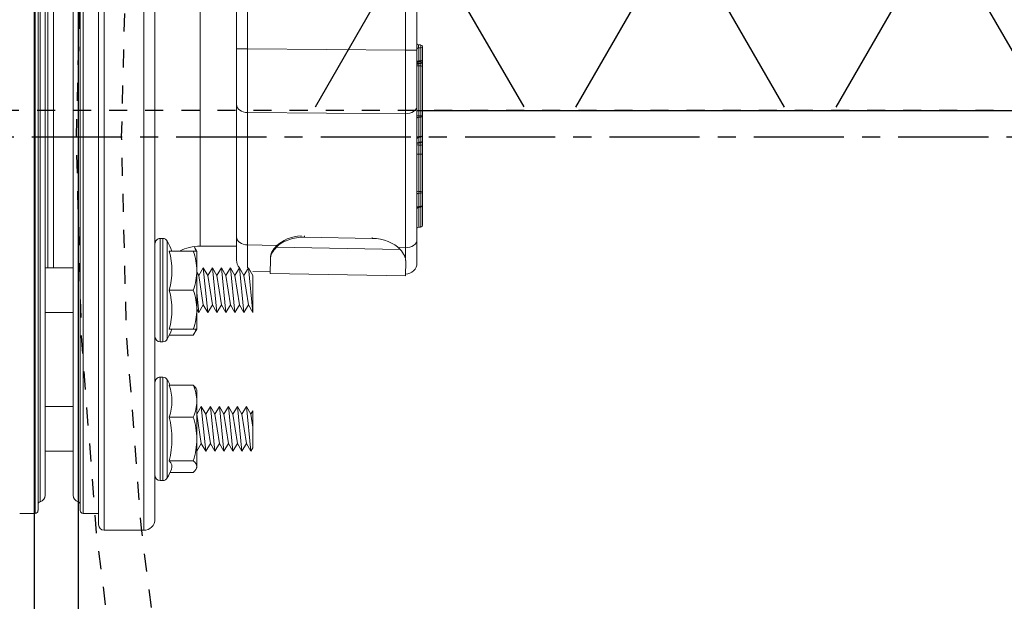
# Model space of a CAD drawing. Extents: x -750 to 90, y 3202 to 3394.
# Tile 22 of 72: x -569.85 to -564.4, y 3325.56 to 3328.79. Entities that reach past the tile are written whole.
import ezdxf

# ---------------------------------------------------------------- set-up
doc = ezdxf.new("R2010")
doc.units = 0
doc.header["$MEASUREMENT"] = 0
doc.linetypes.add('CENTER1', pattern=[0.6625, 0.5, -0.075, 0.0125, -0.075])
doc.linetypes.add('HIDDEN5', pattern=[0.05, 0.025, -0.025])
doc.layers.get('0').update_dxf_attribs({"linetype": 'CONTINUOUS'})
doc.layers.add('FREEZE-LINES', color=8, linetype='CONTINUOUS', plot=False)
for name, color, linetype in [('FRP-2', 2, 'CONTINUOUS'), ('FRP-2-HATCH', 1, 'CONTINUOUS'), ('FRP-COLLAR', 2, 'CONTINUOUS'), ('FRP-SUMP', 2, 'CONTINUOUS'), ('GALV-2-PIPE', 3, 'CONTINUOUS'), ('TEXT', 3, 'CONTINUOUS')]:
    doc.layers.add(name, color=color, linetype=linetype)
doc.styles.add('SIMPLEX', font='simplex')
doc.dimstyles.new('DIM12', dxfattribs={"dimscale": 12, "dimtxt": 0.09375, "dimasz": 0.09375, "dimexe": 0.0625, "dimexo": 0.0625, "dimgap": 0.0625, "dimtad": 1, "dimdec": 4, "dimzin": 3, "dimdsep": 46, "dimlunit": 4, "dimtxsty": 'SIMPLEX', "dimcen": 0, "dimclrd": 3, "dimclre": 3, "dimclrt": 3, "dimadec": 0, "dimazin": 0, "dimtfac": 1, "dimtdec": 4, "dimtmove": 0, "dimatfit": 3, "dimfxl": 1, "dimfrac": 2, "dimtolj": 1, "dimtzin": 3, "dimarcsym": 0})

# ---------------------------------------------------------------- blocks, each defined once
blk = doc.blocks.new('A$C18AC51C3')
at = {"linetype": 'Continuous', "lineweight": 18}
for p, q in [((-0.3906, -5.551), (-0.3906, 0.824)), ((-0.1718, 0.824), (-0.3906, 0.824)), ((-0.1718, -2.3635), (-0.1718, 0.824)), ((-0.1406, 0.7927), (-0.1406, -5.5198)), ((-0.4531, 0.7615), (-0.4531, -2.3635)), ((-0.0547, 0.7302), (-0.1406, 0.7302)), ((-0.0547, -2.3635), (-0.0547, 0.7302)), ((-0.0391, -5.4416), (-0.0391, 0.7146)), ((0.1949, -2.3635), (0.1949, 0.7146)), ((0.2106, 0.7302), (0.2106, -5.4573)), ((0.2964, 0.7302), (0.2106, 0.7302)), ((-0.0279, -5.3931), (-0.0279, 0.6661)), ((0.1838, -2.3635), (0.1838, 0.6661)), ((0, -5.3557), (0, 0.6287)), ((0.1559, 0.6287), (0.1559, -5.3557)), ((-0.496, 0.548), (-0.496, -0.025)), ((-0.4821, 0.548), (-0.496, 0.548)), ((-0.4821, 0.548), (-0.4821, 0.2615)), ((-0.5365, 0.503), (-0.6657, 0.503)), ((-0.5216, 0.2615), (-0.5216, 0.5327)), ((-0.6806, 0.4856), (-0.6851, 0.478)), ((-0.6851, 0.4706), (-0.6851, 0.478)), ((-0.6851, 0.4706), (-0.6851, 0.3175)), ((-0.5324, 0.4383), (-0.6657, 0.4383)), ((-0.9961, 0.3662), (-0.9851, 0.3852)), ((-0.9851, 0.3852), (-0.9601, 0.3419)), ((-0.9851, 0.3852), (-0.9601, 0.1377)), ((-0.9601, 0.3419), (-0.9351, 0.3852)), ((-0.9351, 0.3852), (-0.9101, 0.3419)), ((-0.9351, 0.3852), (-0.9101, 0.1377)), ((-0.9101, 0.3419), (-0.8851, 0.3852)), ((-0.8851, 0.3852), (-0.8601, 0.3419)), ((-0.8851, 0.3852), (-0.8601, 0.1377)), ((-0.8601, 0.3419), (-0.8351, 0.3852)), ((-0.8351, 0.3852), (-0.8101, 0.3419)), ((-0.8351, 0.3852), (-0.8101, 0.1377)), ((-0.8101, 0.3419), (-0.7851, 0.3852)), ((-0.7851, 0.3852), (-0.7601, 0.3419)), ((-0.7851, 0.3852), (-0.7601, 0.1377)), ((-0.7601, 0.3419), (-0.7351, 0.3852)), ((-0.7351, 0.3852), (-0.7101, 0.3419)), ((-0.7351, 0.3852), (-0.7101, 0.1377)), ((-0.7101, 0.3419), (-0.6851, 0.3852)), ((-0.6851, 0.3852), (-0.6851, 0.3852)), ((-0.6851, 0.3852), (-0.6851, 0.3851)), ((0.1559, 0.3852), (0, 0.3852)), ((-0.9961, 0.3662), (-0.9961, 0.162)), ((-0.9961, 0.3662), (-0.9961, 0.162)), ((-0.9601, 0.3419), (-0.9351, 0.181)), ((-0.9101, 0.3419), (-0.8851, 0.181)), ((-0.8601, 0.3419), (-0.8351, 0.181)), ((-0.8101, 0.3419), (-0.7851, 0.181)), ((-0.7601, 0.3419), (-0.7351, 0.181)), ((-0.7101, 0.3419), (-0.6851, 0.181)), ((-0.6851, 0.3175), (-0.6851, 0.1084)), ((-0.9961, 0.2518), (-0.9851, 0.181)), ((-0.5216, -0.0097), (-0.5216, 0.2615)), ((-0.4821, 0.2615), (-0.4821, -0.025)), ((-0.9961, 0.162), (-0.9851, 0.181)), ((-0.9851, 0.181), (-0.9601, 0.1377)), ((-0.9601, 0.1377), (-0.9351, 0.181)), ((-0.9351, 0.181), (-0.9101, 0.1377)), ((-0.9101, 0.1377), (-0.8851, 0.181)), ((-0.8851, 0.181), (-0.8601, 0.1377)), ((-0.8601, 0.1377), (-0.8351, 0.181)), ((-0.8351, 0.181), (-0.8101, 0.1377)), ((-0.8101, 0.1377), (-0.7851, 0.181)), ((-0.7851, 0.181), (-0.7601, 0.1377)), ((-0.7601, 0.1377), (-0.7351, 0.181)), ((-0.7351, 0.181), (-0.7101, 0.1377)), ((-0.7101, 0.1377), (-0.6851, 0.181)), ((-0.6851, 0.181), (-0.6851, 0.181)), ((-0.5324, 0.1968), (-0.6657, 0.1968)), ((0, 0.1377), (0.1559, 0.1377)), ((-0.6851, 0.1084), (-0.6851, 0.045)), ((-0.6851, 0.045), (-0.6806, 0.0373)), ((-0.5324, 0.02), (-0.6657, 0.02)), ((-0.496, -0.025), (-0.4821, -0.025)), ((-0.6657, -0.2574), (-0.6851, -0.2909)), ((-0.5324, -0.2574), (-0.6657, -0.2574)), ((-0.5216, -0.5074), (-0.5216, -0.2361)), ((-0.496, -0.2209), (-0.496, -0.7939)), ((-0.4821, -0.2209), (-0.496, -0.2209)), ((-0.4821, -0.2209), (-0.4821, -0.5074)), ((-0.6851, -0.2909), (-0.6851, -0.3991)), ((-0.5324, -0.2909), (-0.6657, -0.2909)), ((-0.9961, -0.3836), (-0.9961, -0.5878)), ((-0.9961, -0.3836), (-0.9711, -0.6311)), ((-0.9961, -0.3836), (-0.9711, -0.4269)), ((-0.9961, -0.3836), (-0.9961, -0.5878)), ((-0.9711, -0.4269), (-0.9461, -0.3836)), ((-0.9711, -0.4269), (-0.9461, -0.5878)), ((-0.9461, -0.3836), (-0.9211, -0.6311)), ((-0.9461, -0.3836), (-0.9211, -0.4269)), ((-0.9211, -0.4269), (-0.8961, -0.3836)), ((-0.9211, -0.4269), (-0.8961, -0.5878)), ((-0.8961, -0.3836), (-0.8711, -0.6311)), ((-0.8961, -0.3836), (-0.8711, -0.4269)), ((-0.8711, -0.4269), (-0.8461, -0.3836)), ((-0.8711, -0.4269), (-0.8461, -0.5878)), ((-0.8461, -0.3836), (-0.8211, -0.6311)), ((-0.8461, -0.3836), (-0.8211, -0.4269)), ((-0.8211, -0.4269), (-0.7961, -0.3836)), ((-0.8211, -0.4269), (-0.7961, -0.5878)), ((-0.7961, -0.3836), (-0.7711, -0.4269)), ((-0.7961, -0.3836), (-0.7711, -0.6311)), ((-0.7711, -0.4269), (-0.7461, -0.3836)), ((-0.7711, -0.4269), (-0.7461, -0.5878)), ((-0.7461, -0.3836), (-0.7211, -0.4269)), ((-0.7461, -0.3836), (-0.7211, -0.6311)), ((-0.7211, -0.4269), (-0.6961, -0.3836)), ((-0.7211, -0.4269), (-0.6961, -0.5878)), ((-0.6961, -0.3836), (-0.6851, -0.4027)), ((-0.6961, -0.3836), (-0.6851, -0.4926)), ((-0.6851, -0.3991), (-0.6851, -0.6156)), ((0.1559, -0.3836), (0, -0.3836)), ((-0.5324, -0.5074), (-0.6657, -0.5074)), ((-0.5216, -0.7786), (-0.5216, -0.5074)), ((-0.4821, -0.5074), (-0.4821, -0.7939)), ((-1.8427, -0.6665), (-1.8413, -0.5864)), ((-1.8413, -0.5864), (-1.0914, -0.5995)), ((-1.0928, -0.6796), (-1.0914, -0.5995)), ((-0.9961, -0.5878), (-0.9711, -0.6311)), ((-0.9711, -0.6311), (-0.9461, -0.5878)), ((-0.9461, -0.5878), (-0.9211, -0.6311)), ((-0.9211, -0.6311), (-0.8961, -0.5878)), ((-0.8961, -0.5878), (-0.8711, -0.6311)), ((-0.8711, -0.6311), (-0.8461, -0.5878)), ((-0.8461, -0.5878), (-0.8211, -0.6311)), ((-0.8211, -0.6311), (-0.7961, -0.5878)), ((-0.7961, -0.5878), (-0.7711, -0.6311)), ((-0.7711, -0.6311), (-0.7461, -0.5878)), ((-0.7461, -0.5878), (-0.7211, -0.6311)), ((-0.7211, -0.6311), (-0.6961, -0.5878)), ((-0.6961, -0.5878), (-0.6851, -0.6069)), ((-1.0916, -0.6095), (-0.9961, -0.6112)), ((-0.6851, -0.6156), (-0.6851, -0.7239)), ((0, -0.6311), (0.1559, -0.6311)), ((0.1089, -0.6311), (0.1089, -2.2397)), ((0.1402, -2.2399), (0.1402, -0.6312)), ((-1.9051, -0.787), (-1.9051, -0.6589)), ((-1.8428, -0.6726), (-1.8427, -0.6665)), ((-1.0928, -0.6796), (-1.0929, -0.6868)), ((-0.9051, -0.6742), (-0.9051, -0.8023)), ((-1.8415, -0.7428), (-1.8415, -1.4851)), ((-1.807, -0.7434), (-1.8415, -0.7428)), ((-1.8117, -0.7334), (-1.1262, -0.7454)), ((-0.9665, -0.7581), (-1.1292, -0.7553)), ((-0.9665, -1.4915), (-0.9665, -0.7581)), ((-0.7031, -0.751), (-0.9051, -0.751)), ((-0.7031, -0.751), (-0.7031, -2.2397)), ((-0.6851, -0.7239), (-0.6706, -0.7489)), ((-0.5324, -0.7239), (-0.6657, -0.7239)), ((-1.9051, -1.5293), (-1.9051, -0.787)), ((-1.6574, -0.7944), (-1.6575, -0.8001)), ((-1.6574, -0.7944), (-1.2825, -0.801)), ((-1.2826, -0.808), (-1.2825, -0.801)), ((-0.9051, -0.8023), (-0.9051, -1.5357)), ((-0.496, -0.7939), (-0.4821, -0.7939)), ((-1.9267, -0.972), (-1.9272, -0.9684)), ((-1.9142, -0.9673), (-1.9147, -0.971)), ((-1.8415, -1.4851), (-0.9665, -1.4915)), ((-1.9051, -1.8386), (-1.9051, -1.5293)), ((-0.9051, -1.5357), (-0.9051, -1.845)), ((-1.9363, -1.6707), (-1.9363, -1.6707)), ((-1.9363, -1.7752), (-1.9363, -1.7736)), ((-1.9267, -1.7636), (-1.9267, -1.7652)), ((-1.9051, -1.8386), (-1.8415, -1.8386)), ((-1.9051, -2.8884), (-1.9051, -1.8386)), ((-1.8415, -1.8386), (-1.8415, -2.8884)), ((-0.9665, -1.845), (-1.8415, -1.8386)), ((-0.9665, -2.2398), (-0.9665, -1.845)), ((-0.9051, -1.845), (-0.9665, -1.845)), ((-0.9051, -1.845), (-0.9051, -2.2398))]:
    blk.add_line(p, q, dxfattribs=at)
for centre, radius, start, end in [((-0.3906, 0.7615), 0.0625, 90, 180), ((-0.1718, 0.7927), 0.0312, 0, 90), ((-0.0547, 0.7146), 0.0156, 0, 90), ((0.2106, 0.7146), 0.0156, 90, 180), ((-0.0391, 0.6287), 0.0391, 0, 73.3985), ((0.1949, 0.6287), 0.0391, 106.6015, 180), ((-0.496, 0.519), 0.029, 90, 151.7483), ((-0.4821, 0.519), 0.029, 0, 90), ((-0.0168, 0.2615), 0.573, 151.7483, 156.973), ((-0.0168, 0.2615), 0.573, 204.9243, 208.2517), ((-0.4821, 0.004), 0.029, 270, 0), ((-0.496, 0.004), 0.029, 208.2517, 270), ((-0.0168, -0.5074), 0.573, 151.7483, 157.8003), ((-0.496, -0.2499), 0.029, 90, 151.7483), ((-0.4821, -0.2499), 0.029, 0, 90), ((-1.8426, -0.6589), 0.0625, 89, 180), ((-0.9676, -0.6742), 0.0625, 0, 43.564), ((-0.0168, -0.5074), 0.573, 202.1997, 208.2517), ((-0.496, -0.7649), 0.029, 208.2517, 270), ((-0.4821, -0.7649), 0.029, 270, 0), ((-1.9263, -0.9783), 0.01, 94.9382, 180), ((-1.9263, -1.8563), 0.01, 180, 267.4974)]:
    blk.add_arc(centre, radius, start, end, dxfattribs=at)
at = {"linetype": 'Continuous', "lineweight": 18, "extrusion": (0, 0, -1)}
for centre, radius, start, end in [((0.0234, 0.6811), 0.0156, 286.6015, 0), ((-0.1793, 0.6811), 0.0156, 180, 253.3985), ((0.7031, -0.501), 0.25, 243.0465, 270)]:
    blk.add_arc(centre, radius, start, end, dxfattribs=at)
at = {"linetype": 'Continuous', "lineweight": 18, "extrusion": (-6.12303e-17, 2.64055e-05, -1)}
blk.add_arc((1.9263, -1.7736, -0.0001), 0.01, 0.0011, 87.9902, dxfattribs=at)
at = {"linetype": 'Continuous', "lineweight": 18, "extrusion": (6.12303e-17, -2.92665e-05, 1)}
blk.add_arc((-1.9151, -1.7532, 0.0001), 0.01, 272.0126, 0, dxfattribs=at)
at = {"linetype": 'Continuous', "lineweight": 18}
for centre, major_axis, ratio, start_param, end_param in [((-0.0168, 0.3175), (-0.5305, 0), 0.965926, 6.04534, 6.52103), ((-0.0168, 0.4706), (-0.5305, 0), 0.258819, 6.173619, 6.52103), ((-0.0168, 0.1084), (0.5305, 0), 0.707107, 2.903748, 3.379438), ((-0.0168, -0.3991), (-0.5305, 0), 0.866025, 6.04534, 6.52103), ((-0.0168, -0.6156), (0.5305, 0), 0.866025, 2.903748, 3.379438), ((-0.9676, -1.1118), (-0.0011, -0.5001), 0.000903, 2.356307, 2.861994), ((-1.8426, -1.0965), (-0.0011, -0.5001), 0.000903, 2.356307, 2.531961), ((-1.8426, -0.787), (0.0625, 0), 0.707107, 1.553343, 3.141593), ((-1.6551, -0.6619), (-0.1875, 0.0033), 0.707107, 0.594693, 1.570796), ((-1.2801, -0.6684), (-0.1875, 0.0033), 0.707107, 1.570796, 2.546899), ((-1.2803, -0.6755), (0.1875, -0.0033), 0.707107, 4.809815, 5.688492), ((-0.9676, -0.8023), (-0.0625, 0), 0.707107, 3.141593, 4.694936), ((-1.9263, -0.8674), (-0.01, 0), 1, 4.747426, 6.282925), ((-1.9151, -0.847), (0.01, 0), 1, 4.747465, 6.283129), ((-1.9263, -0.9783), (-0.01, 0), 0.632763, 4.747296, 6.283185), ((-1.9151, -0.9647), (0.01, 0), 0.632763, 4.747296, 6.283185), ((-1.9151, -0.9573), (0.01, 0), 1, 4.798511, 6.283115), ((-1.9263, -1.0517), (-0.01, 0), 0.632763, 4.747296, 6.283185), ((-1.9263, -1.0517), (-0.01, 0), 0.177202, 0, 1.53589), ((-1.9263, -1.0517), (0.0001, -0.01), 0.037191, 4.027374, 4.890072), ((-1.9151, -1.039), (0.01, 0), 0.632763, 4.747296, 6.283185), ((-1.9151, -1.0551), (0.01, 0), 0.177202, 0, 1.53589), ((-1.9263, -1.259), (-0.01, 0), 0.177202, 0, 1.53589), ((-1.9263, -1.2593), (-0.01, 0), 0.16301, 0, 1.53589), ((-1.9263, -1.3093), (-0.01, 0), 0.276972, 0, 1.535889), ((-1.9151, -1.2627), (-0.00006, -0.01), 0.034392, 1.73465, 1.749037), ((-1.9151, -1.2627), (0.01, 0), 0.177202, 0, 1.53589), ((-1.9151, -1.2627), (0.01, 0), 0.163016, 0, 1.53589), ((-1.9263, -1.3348), (-0.01, 0), 0.999329, 4.7473, 6.283185), ((-1.9263, -1.3372), (0.01, 0), 0.994441, 1.605703, 3.141593), ((-1.9263, -1.3372), (0.01, 0), 0.992859, 1.605703, 3.141593), ((-1.9263, -1.3657), (0.01, 0), 0.992859, 1.605703, 3.141593), ((-1.9263, -1.3657), (0.01, 0), 0.632763, 1.605703, 3.141593), ((-1.9263, -1.3372), (0.00035, -0.00999), 0.003919, 3.247024, 3.261102), ((-1.9263, -1.3657), (0.00033, -0.00999), 0.018124, 3.261121, 4.026728), ((-1.9151, -1.3144), (0.00033, -0.00999), 0.045796, 0.036753, 1.848572), ((-1.9151, -1.3144), (0.01, 0), 0.275698, 0, 1.535889), ((-1.9151, -1.3144), (0.01, 0), 0.999325, 4.747301, 6.283185), ((-1.9151, -1.3169), (0.01, 0), 0.994431, 4.747296, 6.283185), ((-1.9151, -1.3169), (-0.01, 0), 0.992859, 1.605703, 3.141593), ((-1.9151, -1.3455), (-0.01, 0), 0.992859, 1.605703, 3.141593), ((-1.9151, -1.3527), (-0.01, 0), 0.632763, 1.605703, 3.141593), ((-1.9263, -1.473), (0.01, 0), 0.632763, 1.605703, 3.141593), ((-1.9263, -1.473), (0.01, 0), 0.07891, 3.141593, 4.677482), ((-1.9263, -1.473), (0.00011, -0.01), 0.035894, 4.027316, 4.790935), ((-1.9151, -1.4602), (-0.01, 0), 0.632763, 1.605703, 3.141593), ((-1.9151, -1.4744), (-0.01, 0), 0.07891, 3.141593, 4.677482), ((-1.8426, -1.5293), (0.0625, 0), 0.707107, 1.553343, 3.141593), ((-1.8426, -1.8387), (-0.0005, -0.5), 0.002181, 1.570909, 2.356181), ((-0.9676, -1.5357), (-0.0625, 0), 0.707107, 3.141593, 4.694936), ((-0.9676, -1.845), (-0.0005, -0.5), 0.002181, 1.570909, 2.356181), ((-1.9263, -1.7472), (0.01, 0), 0.326854, 3.141593, 4.677478), ((-1.9263, -1.7853), (0.01, 0), 0.998839, 1.605703, 3.141593), ((-1.9263, -1.7853), (0.01, 0), 0.632763, 1.605703, 3.141593), ((-1.9263, -1.7853), (0.00034, -0.00999), 0.017194, 3.189753, 4.026708), ((-1.9151, -1.7533), (-0.01, 0), 0.324564, 3.141593, 4.677478), ((-1.9151, -1.7533), (0.00036, -0.00999), 0.04909, 0.00063, 1.899602), ((-1.9151, -1.765), (-0.01, 0), 0.998839, 1.605703, 3.141593), ((-1.9151, -1.7723), (-0.01, 0), 0.632763, 1.605703, 3.141593), ((-1.9263, -1.8563), (0.01, 0), 0.632763, 1.605703, 3.141593), ((-1.9263, -1.8563), (-0.00044, -0.00999), 0.080473, 4.030513, 6.283646), ((-1.9151, -1.8442), (-0.01, 0), 0.632763, 1.605703, 3.141593), ((-1.9151, -1.8769), (-0.01, 0), 1, 3.142667, 4.6687)]:
    blk.add_ellipse(centre, major_axis=major_axis, ratio=ratio, start_param=start_param, end_param=end_param, dxfattribs=at)
for points, degree in [([(-0.6657, 0.503), (-0.6775, 0.4924), (-0.6851, 0.4816), (-0.6851, 0.4706)], 3), ([(-0.6851, 0.4706), (-0.6851, 0.4596), (-0.6775, 0.4488), (-0.6657, 0.4383)], 3), ([(-0.6657, 0.4383), (-0.6775, 0.3987), (-0.6851, 0.3587), (-0.6851, 0.3175)], 3), ([(-0.6851, 0.3175), (-0.6851, 0.2765), (-0.6775, 0.2362), (-0.6657, 0.1968)], 3), ([(-0.6657, 0.1968), (-0.6774, 0.1682), (-0.6851, 0.1383), (-0.6851, 0.1084)], 3), ([(-0.6851, 0.1084), (-0.6851, 0.0785), (-0.6775, 0.0488), (-0.6657, 0.02)], 3), ([(-0.6657, 0.02), (-0.6721, 0.0257), (-0.6773, 0.0315), (-0.6806, 0.0374)], 3), ([(-0.6657, -0.2574), (-0.6721, -0.2684), (-0.6773, -0.2796), (-0.6806, -0.2909)], 3), ([(-0.6657, -0.2909), (-0.6775, -0.3263), (-0.6851, -0.3622), (-0.6851, -0.3991)], 3), ([(-0.6851, -0.2909), (-0.6851, -0.2909), (-0.6774, -0.2909), (-0.6657, -0.2909)], 3), ([(-0.6851, -0.3991), (-0.6851, -0.4359), (-0.6775, -0.472), (-0.6657, -0.5074)], 3), ([(-0.6657, -0.5074), (-0.6775, -0.5428), (-0.6851, -0.5787), (-0.6851, -0.6156)], 3), ([(-0.6851, -0.6156), (-0.6851, -0.6524), (-0.6775, -0.6885), (-0.6657, -0.7239)], 3), ([(-1.8427, -0.6665), (-1.8431, -0.6869), (-1.8324, -0.7109), (-1.8117, -0.7334)], 3), ([(-1.0929, -0.6868), (-1.0933, -0.7071), (-1.1047, -0.7307), (-1.1263, -0.7524)], 3), ([(-1.1262, -0.7454), (-1.1046, -0.7236), (-1.0932, -0.7), (-1.0928, -0.6796)], 3), ([(-0.6657, -0.7239), (-0.6774, -0.7239), (-0.6851, -0.7239), (-0.6851, -0.7239)], 3), ([(-0.6806, -0.7239), (-0.6781, -0.7322), (-0.6746, -0.7405), (-0.6704, -0.7488)], 3), ([(-1.9146, -0.8572), (-1.9206, -0.8574), (-1.9267, -0.8576)], 2), ([(-1.9142, -0.9673), (-1.9272, -0.9684)], 1), ([(-1.9147, -0.971), (-1.9187, -0.9713), (-1.9227, -0.9717), (-1.9267, -0.972)], 3), ([(-1.9267, -0.972), (-1.9267, -0.9965), (-1.9267, -1.0209), (-1.9267, -1.0454)], 3), ([(-1.9147, -1.0453), (-1.9147, -1.0205), (-1.9147, -0.9957), (-1.9147, -0.971)], 3), ([(-1.9267, -1.0454), (-1.9227, -1.0454), (-1.9187, -1.0453), (-1.9147, -1.0453)], 3), ([(-1.9147, -1.0534), (-1.9187, -1.0534), (-1.9227, -1.0535), (-1.9267, -1.0535)], 3), ([(-1.9267, -1.0535), (-1.9267, -1.1226), (-1.9267, -1.1917), (-1.9267, -1.2608)], 3), ([(-1.9147, -1.2609), (-1.9147, -1.1917), (-1.9147, -1.1225), (-1.9147, -1.0534)], 3), ([(-1.9363, -1.259), (-1.9363, -1.2591), (-1.9363, -1.2592), (-1.9363, -1.2593)], 3), ([(-1.9267, -1.261), (-1.9267, -1.2609), (-1.9267, -1.2609), (-1.9267, -1.2608)], 3), ([(-1.9147, -1.261), (-1.9187, -1.261), (-1.9227, -1.261), (-1.9267, -1.261)], 3), ([(-1.9267, -1.3272), (-1.9227, -1.3271), (-1.9187, -1.327), (-1.9147, -1.3268)], 3), ([(-1.9267, -1.3273), (-1.9267, -1.3368), (-1.9267, -1.3463), (-1.9267, -1.3558)], 3), ([(-1.9267, -1.3558), (-1.9227, -1.3557), (-1.9187, -1.3555), (-1.9147, -1.3554)], 3), ([(-1.9147, -1.359), (-1.9187, -1.3591), (-1.9227, -1.3592), (-1.9267, -1.3594)], 3), ([(-1.9267, -1.3594), (-1.9267, -1.3951), (-1.9267, -1.4309), (-1.9267, -1.4666)], 3), ([(-1.9147, -1.3268), (-1.9147, -1.3268), (-1.9147, -1.3268), (-1.9147, -1.3268)], 3), ([(-1.9147, -1.3554), (-1.9147, -1.3459), (-1.9147, -1.3364), (-1.9147, -1.3268)], 3), ([(-1.9147, -1.4665), (-1.9147, -1.4307), (-1.9147, -1.3948), (-1.9147, -1.359)], 3), ([(-1.9267, -1.4666), (-1.9227, -1.4666), (-1.9187, -1.4665), (-1.9147, -1.4665)], 3), ([(-1.9147, -1.4736), (-1.9187, -1.4737), (-1.9227, -1.4737), (-1.9267, -1.4737)], 3), ([(-1.9146, -1.7632), (-1.9267, -1.7636)], 1), ([(-1.9267, -1.7754), (-1.9227, -1.7752), (-1.9187, -1.7751), (-1.9147, -1.775)], 3), ([(-1.9147, -1.7786), (-1.9187, -1.7787), (-1.9227, -1.7789), (-1.9267, -1.779)], 3), ([(-1.9267, -1.779), (-1.9267, -1.8027), (-1.9267, -1.8264), (-1.9267, -1.85)], 3), ([(-1.9147, -1.8505), (-1.9147, -1.8266), (-1.9147, -1.8026), (-1.9147, -1.7786)], 3), ([(-1.9267, -1.85), (-1.9227, -1.8502), (-1.9187, -1.8504), (-1.9147, -1.8505)], 3), ([(-1.9267, -1.8663), (-1.9146, -1.8669)], 1)]:
    blk.add_open_spline(points, degree=degree, dxfattribs=at)
for points, knots in [([(-1.9363, -0.9785), (-1.9363, -0.9773), (-1.9363, -0.9759), (-1.9363, -0.9683), (-1.9363, -0.9611), (-1.9363, -0.9396), (-1.9363, -0.9342), (-1.9363, -0.9207), (-1.9363, -0.9147), (-1.9363, -0.9015), (-1.9363, -0.896), (-1.9363, -0.8733), (-1.9363, -0.8708), (-1.9363, -0.8674), (-1.9363, -0.8672), (-1.9363, -0.8674)], [0, 0, 0, 0, 0.04425, 0.04425, 0.224651, 0.224651, 0.269751, 0.269751, 0.314852, 0.314852, 0.405052, 0.405052, 0.765855, 0.765855, 1, 1, 1, 1]), ([(-1.9267, -0.8574), (-1.9267, -0.8576), (-1.9267, -0.8581), (-1.9267, -0.8618), (-1.9266, -0.8646), (-1.9267, -0.892), (-1.9267, -0.8987), (-1.9267, -0.9204), (-1.9266, -0.9368), (-1.9267, -0.9568), (-1.9267, -0.9638), (-1.9267, -0.9691)], [0, 0, 0, 0, 0.194368, 0.194368, 0.655305, 0.655305, 0.77054, 0.77054, 0.885774, 0.885774, 1, 1, 1, 1]), ([(-1.9147, -0.9687), (-1.9147, -0.9635), (-1.9147, -0.9569), (-1.9147, -0.9379), (-1.9147, -0.9216), (-1.9147, -0.8991), (-1.9147, -0.8923), (-1.9147, -0.8643), (-1.9147, -0.8615), (-1.9147, -0.8577), (-1.9147, -0.8572), (-1.9147, -0.857)], [0, 0, 0, 0, 0.107607, 0.107607, 0.223488, 0.223488, 0.339369, 0.339369, 0.802893, 0.802893, 1, 1, 1, 1]), ([(-1.9363, -1.0517), (-1.9363, -1.0466), (-1.9363, -1.0414), (-1.9363, -1.0169), (-1.9363, -0.9976), (-1.9363, -0.9783)], [0, 0, 0, 0, 0.21105, 0.21105, 1, 1, 1, 1]), ([(-1.9363, -1.259), (-1.9363, -1.2525), (-1.9363, -1.2459), (-1.9363, -1.2131), (-1.9363, -1.1869), (-1.9363, -1.1243), (-1.9363, -1.088), (-1.9363, -1.0517)], [0, 0, 0, 0, 0.094942, 0.094942, 0.474708, 0.474708, 1, 1, 1, 1]), ([(-1.9147, -1.0453), (-1.9147, -1.0461), (-1.9147, -1.0471), (-1.9147, -1.0493), (-1.9147, -1.0504), (-1.9147, -1.0521), (-1.9147, -1.0528), (-1.9147, -1.0534)], [0, 0, 0, 0, 0.391385, 0.391385, 0.782721, 0.782721, 1, 1, 1, 1]), ([(-1.9363, -1.3093), (-1.9363, -1.3046), (-1.9363, -1.2999), (-1.9363, -1.2853), (-1.9363, -1.2753), (-1.9363, -1.2633), (-1.9363, -1.2613), (-1.9363, -1.2593)], [0, 0, 0, 0, 0.283646, 0.283646, 0.882587, 0.882587, 1, 1, 1, 1]), ([(-1.9363, -1.3093), (-1.9363, -1.3101), (-1.9363, -1.3109), (-1.9363, -1.314), (-1.9363, -1.3163), (-1.9363, -1.3207), (-1.9363, -1.3228), (-1.9363, -1.3267), (-1.9363, -1.3285), (-1.9363, -1.3314), (-1.9363, -1.3326), (-1.9363, -1.3342), (-1.9363, -1.3347), (-1.9363, -1.3348)], [0, 0, 0, 0, 0.070121, 0.070121, 0.255979, 0.255979, 0.441784, 0.441784, 0.62773, 0.62773, 0.813872, 0.813872, 1, 1, 1, 1]), ([(-1.9267, -1.2608), (-1.9247, -1.2608), (-1.9227, -1.2608), (-1.9187, -1.2609), (-1.9167, -1.2609), (-1.9147, -1.2609)], [0, 0, 0, 0, 0.499998, 0.499998, 1, 1, 1, 1]), ([(-1.9267, -1.261), (-1.9267, -1.263), (-1.9267, -1.265), (-1.9267, -1.2773), (-1.9267, -1.2875), (-1.9267, -1.3025), (-1.9267, -1.3073), (-1.9267, -1.312)], [0, 0, 0, 0, 0.117112, 0.117112, 0.715711, 0.715711, 1, 1, 1, 1]), ([(-1.9147, -1.3117), (-1.9147, -1.307), (-1.9147, -1.3024), (-1.9147, -1.2916), (-1.9147, -1.2855), (-1.9147, -1.2733), (-1.9147, -1.2671), (-1.9147, -1.261)], [0, 0, 0, 0, 0.278736, 0.278736, 0.641399, 0.641399, 1, 1, 1, 1]), ([(-1.9363, -1.3372), (-1.9363, -1.3371), (-1.9363, -1.3371), (-1.9363, -1.3367), (-1.9363, -1.3366), (-1.9363, -1.3361), (-1.9363, -1.3358), (-1.9363, -1.3352), (-1.9363, -1.335), (-1.9363, -1.3348)], [0, 0, 0, 0, 0.042365, 0.042365, 0.238272, 0.238272, 0.630071, 0.630071, 1, 1, 1, 1]), ([(-1.9363, -1.3657), (-1.9363, -1.3649), (-1.9363, -1.3641), (-1.9363, -1.3601), (-1.9363, -1.357), (-1.9363, -1.3482), (-1.9363, -1.3427), (-1.9363, -1.3372)], [0, 0, 0, 0, 0.083653, 0.083653, 0.418264, 0.418264, 1, 1, 1, 1]), ([(-1.9267, -1.3248), (-1.9267, -1.3248), (-1.9268, -1.3245), (-1.9268, -1.3237), (-1.9268, -1.3231), (-1.9269, -1.3217), (-1.9269, -1.3208), (-1.9269, -1.3188), (-1.9269, -1.3178), (-1.9268, -1.3156), (-1.9268, -1.3144), (-1.9267, -1.3129), (-1.9267, -1.3125), (-1.9267, -1.312)], [0, 0, 0, 0, 0.186324, 0.186324, 0.372401, 0.372401, 0.558153, 0.558153, 0.743825, 0.743825, 0.92977, 0.92977, 1, 1, 1, 1]), ([(-1.9267, -1.312), (-1.9249, -1.312), (-1.9231, -1.3119), (-1.9191, -1.3118), (-1.9169, -1.3117), (-1.9147, -1.3117)], [0, 0, 0, 0, 0.449977, 0.449977, 1, 1, 1, 1]), ([(-1.9147, -1.3244), (-1.9169, -1.3245), (-1.9191, -1.3246), (-1.9231, -1.3247), (-1.9249, -1.3247), (-1.9267, -1.3248)], [0, 0, 0, 0, 0.550019, 0.550019, 1, 1, 1, 1]), ([(-1.9267, -1.3248), (-1.9267, -1.325), (-1.9267, -1.3253), (-1.9267, -1.3258), (-1.9267, -1.3261), (-1.9267, -1.3266), (-1.9267, -1.3268), (-1.9267, -1.3271), (-1.9267, -1.3272), (-1.9267, -1.3272)], [0, 0, 0, 0, 0.36584, 0.36584, 0.754597, 0.754597, 0.952736, 0.952736, 1, 1, 1, 1]), ([(-1.9147, -1.3268), (-1.9167, -1.3269), (-1.9187, -1.327), (-1.9227, -1.3271), (-1.9247, -1.3272), (-1.9267, -1.3273)], [0, 0, 0, 0, 0.499999, 0.499999, 1, 1, 1, 1]), ([(-1.9147, -1.3268), (-1.9147, -1.3267), (-1.9147, -1.3267), (-1.9147, -1.3264), (-1.9147, -1.3262), (-1.9147, -1.3257), (-1.9147, -1.3254), (-1.9147, -1.3249), (-1.9147, -1.3246), (-1.9147, -1.3244)], [0, 0, 0, 0, 0.047731, 0.047731, 0.238003, 0.238003, 0.625868, 0.625868, 1, 1, 1, 1]), ([(-1.9147, -1.3554), (-1.9147, -1.3555), (-1.9147, -1.3559), (-1.9147, -1.3571), (-1.9147, -1.3578), (-1.9147, -1.3588), (-1.9147, -1.3589), (-1.9147, -1.359)], [0, 0, 0, 0, 0.500977, 0.500977, 0.940971, 0.940971, 1, 1, 1, 1]), ([(-1.9363, -1.473), (-1.9363, -1.4678), (-1.9363, -1.4626), (-1.9363, -1.4368), (-1.9363, -1.4162), (-1.9363, -1.3943), (-1.9363, -1.393), (-1.9363, -1.3831), (-1.9363, -1.3744), (-1.9363, -1.3657)], [0, 0, 0, 0, 0.144393, 0.144393, 0.721964, 0.721964, 0.757192, 0.757192, 1, 1, 1, 1]), ([(-1.9363, -1.7472), (-1.9363, -1.7421), (-1.9363, -1.737), (-1.9363, -1.7066), (-1.9363, -1.6804), (-1.9363, -1.6023), (-1.9363, -1.5502), (-1.9363, -1.4897), (-1.9363, -1.4813), (-1.9363, -1.473)], [0, 0, 0, 0, 0.05786, 0.05786, 0.342463, 0.342463, 0.908849, 0.908849, 1, 1, 1, 1]), ([(-1.9147, -1.4665), (-1.9147, -1.4666), (-1.9147, -1.4667), (-1.9147, -1.4677), (-1.9147, -1.4688), (-1.9147, -1.4709), (-1.9147, -1.472), (-1.9147, -1.4733), (-1.9147, -1.4735), (-1.9147, -1.4736)], [0, 0, 0, 0, 0.056596, 0.056596, 0.498579, 0.498579, 0.940764, 0.940764, 1, 1, 1, 1]), ([(-1.9267, -1.4737), (-1.9267, -1.4804), (-1.9267, -1.487), (-1.9267, -1.5203), (-1.9267, -1.5469), (-1.9267, -1.6007), (-1.9267, -1.628), (-1.9267, -1.6819), (-1.9267, -1.7087), (-1.9267, -1.7398), (-1.9267, -1.7452), (-1.9267, -1.7504)], [0, 0, 0, 0, 0.071632, 0.071632, 0.358159, 0.358159, 0.651976, 0.651976, 0.94037, 0.94037, 1, 1, 1, 1]), ([(-1.9147, -1.75), (-1.9147, -1.7435), (-1.9147, -1.737), (-1.9147, -1.7055), (-1.9147, -1.6799), (-1.9147, -1.6092), (-1.9147, -1.5639), (-1.9147, -1.5037), (-1.9147, -1.4886), (-1.9147, -1.4736)], [0, 0, 0, 0, 0.073572, 0.073572, 0.349832, 0.349832, 0.83788, 0.83788, 1, 1, 1, 1]), ([(-1.9363, -1.7472), (-1.9363, -1.7486), (-1.9363, -1.7502), (-1.9363, -1.7539), (-1.9363, -1.7562), (-1.9363, -1.7606), (-1.9363, -1.7627), (-1.9363, -1.7664), (-1.9363, -1.7681), (-1.9363, -1.7709), (-1.9363, -1.772), (-1.9363, -1.773), (-1.9363, -1.7733), (-1.9363, -1.7734)], [0, 0, 0, 0, 0.133332, 0.133332, 0.32593, 0.32593, 0.518502, 0.518502, 0.711274, 0.711274, 0.904291, 0.904291, 1, 1, 1, 1]), ([(-1.9267, -1.7652), (-1.9278, -1.7652), (-1.9289, -1.7654), (-1.931, -1.7663), (-1.932, -1.7669), (-1.9337, -1.7683), (-1.9344, -1.7692), (-1.9355, -1.7711), (-1.9359, -1.7722), (-1.9362, -1.7735), (-1.9362, -1.7738), (-1.9363, -1.7744), (-1.9363, -1.7748), (-1.9363, -1.7752)], [0, 0, 0, 0, 0.219673, 0.219673, 0.439346, 0.439346, 0.65902, 0.65902, 0.878699, 0.878699, 0.923469, 0.923469, 1, 1, 1, 1]), ([(-1.9363, -1.7853), (-1.9363, -1.785), (-1.9363, -1.7847), (-1.9363, -1.7831), (-1.9363, -1.7818), (-1.9363, -1.7787), (-1.9363, -1.7769), (-1.9363, -1.7752)], [0, 0, 0, 0, 0.094572, 0.094572, 0.472862, 0.472862, 1, 1, 1, 1]), ([(-1.9363, -1.8563), (-1.9363, -1.8512), (-1.9363, -1.846), (-1.9363, -1.8224), (-1.9363, -1.8038), (-1.9363, -1.7853)], [0, 0, 0, 0, 0.218115, 0.218115, 1, 1, 1, 1]), ([(-1.9267, -1.7636), (-1.9268, -1.7635), (-1.9268, -1.7634), (-1.9268, -1.7628), (-1.9269, -1.7623), (-1.9269, -1.7609), (-1.9269, -1.7601), (-1.9269, -1.7582), (-1.9269, -1.7571), (-1.9268, -1.755), (-1.9268, -1.7538), (-1.9267, -1.7519), (-1.9267, -1.7512), (-1.9267, -1.7504)], [0, 0, 0, 0, 0.098298, 0.098298, 0.290758, 0.290758, 0.48279, 0.48279, 0.674658, 0.674658, 0.866791, 0.866791, 1, 1, 1, 1]), ([(-1.9267, -1.7504), (-1.9249, -1.7504), (-1.9232, -1.7503), (-1.9192, -1.7502), (-1.917, -1.7501), (-1.9147, -1.75)], [0, 0, 0, 0, 0.431757, 0.431757, 1, 1, 1, 1]), ([(-1.9267, -1.7652), (-1.9247, -1.7651), (-1.9227, -1.765), (-1.9187, -1.7649), (-1.9167, -1.7648), (-1.9147, -1.7648)], [0, 0, 0, 0, 0.5, 0.5, 1, 1, 1, 1]), ([(-1.9267, -1.7652), (-1.9267, -1.7652), (-1.9267, -1.7652), (-1.9267, -1.7686), (-1.9267, -1.772), (-1.9267, -1.7754)], [0, 0, 0, 0, 0.000021, 0.000021, 1, 1, 1, 1]), ([(-1.9051, -1.7548), (-1.9051, -1.7552), (-1.9051, -1.7556), (-1.9052, -1.7562), (-1.9052, -1.7564), (-1.9054, -1.7577), (-1.9058, -1.7588), (-1.907, -1.7607), (-1.9077, -1.7616), (-1.9094, -1.7631), (-1.9104, -1.7637), (-1.9125, -1.7645), (-1.9136, -1.7647), (-1.9147, -1.7648)], [0, 0, 0, 0, 0.076702, 0.076702, 0.121303, 0.121303, 0.340981, 0.340981, 0.560655, 0.560655, 0.780327, 0.780327, 1, 1, 1, 1]), ([(-1.9147, -1.7648), (-1.9147, -1.7641), (-1.9147, -1.7636), (-1.9147, -1.7632), (-1.9147, -1.7632), (-1.9147, -1.7632), (-1.9147, -1.7632), (-1.9147, -1.7633)], [0, 0, 0, 0, 0.591949, 0.591949, 0.923405, 0.923405, 1, 1, 1, 1]), ([(-1.9147, -1.775), (-1.9147, -1.7716), (-1.9147, -1.7682), (-1.9147, -1.7648), (-1.9147, -1.7648), (-1.9147, -1.7648)], [0, 0, 0, 0, 0.999991, 0.999991, 1, 1, 1, 1]), ([(-1.9147, -1.775), (-1.9147, -1.775), (-1.9147, -1.7753), (-1.9147, -1.7761), (-1.9147, -1.7767), (-1.9147, -1.7778), (-1.9147, -1.7782), (-1.9147, -1.7786)], [0, 0, 0, 0, 0.403416, 0.403416, 0.80679, 0.80679, 1, 1, 1, 1]), ([(-1.9147, -1.8505), (-1.9146, -1.8514), (-1.9145, -1.8524), (-1.9144, -1.8545), (-1.9143, -1.8557), (-1.9142, -1.8579), (-1.9142, -1.8591), (-1.9141, -1.8612), (-1.9141, -1.8622), (-1.9142, -1.864), (-1.9142, -1.8647), (-1.9143, -1.8659), (-1.9144, -1.8664), (-1.9145, -1.8668), (-1.9146, -1.8669), (-1.9146, -1.8669)], [0, 0, 0, 0, 0.150912, 0.150912, 0.301258, 0.301258, 0.450642, 0.450642, 0.599291, 0.599291, 0.747918, 0.747918, 0.89724, 0.89724, 1, 1, 1, 1])]:
    blk.add_open_spline(points, degree=3, knots=knots, dxfattribs=at)

msp = doc.modelspace()

# ---------------------------------------------------------------- hatches: boundary and pattern name
at = {"layer": 'FRP-2-HATCH', "linetype": 'Continuous'}
h = msp.add_hatch(dxfattribs=at)
h.set_pattern_fill('NET3', color=256, scale=10, style=0)
h.set_pattern_definition([(6e-15, (-526.5025, 443.0529), (0, 1.25), []), (60, (-526.5025, 443.0529), (-1.08253175, 0.625), []), (120, (-526.5025, 443.0529), (-1.08253175, -0.625), [])])
h.paths.add_polyline_path([(-568.28593, 3330.30293), (-568.28593, 3328.30293), (-551.62357, 3328.29057), (-551.62357, 3330.29057)])

# ---------------------------------------------------------------- linework, layer by layer
at = {"layer": 'FREEZE-LINES', "color": 8, "linetype": 'CENTER1'}
msp.add_line((-486.08631, 3328.13499), (-618.08631, 3328.13499), dxfattribs=at)
at = {"layer": 'FREEZE-LINES', "color": 8, "linetype": 'Continuous'}
msp.add_circle((-548.08631, 3328.13499), 28, dxfattribs=at)
at = {"layer": 'FRP-2', "color": 8, "linetype": 'HIDDEN5'}
msp.add_line((-564.45829, 3328.28297), (-584.92993, 3328.28297), dxfattribs=at)
at = {"layer": 'FRP-COLLAR', "color": 7, "linetype": 'HIDDEN5'}
for radius in [21.45312, 21.20312]:
    msp.add_circle((-548.08631, 3328.13499), radius, dxfattribs=at)
at = {"layer": 'FRP-SUMP', "linetype": 'Continuous'}
for points in [[(-526.39804, 3337.11856), (-539.10274, 3349.82326), (-557.06989, 3349.82326), (-569.77459, 3337.11856), (-569.77459, 3319.15141), (-557.06989, 3306.44671), (-539.10274, 3306.44671), (-526.39804, 3319.15141)], [(-526.64276, 3337.0172), (-539.2041, 3349.57854), (-556.96852, 3349.57854), (-569.52987, 3337.0172), (-569.52987, 3319.25278), (-556.96852, 3306.69143), (-539.2041, 3306.69143), (-526.64276, 3319.25278)]]:
    msp.add_lwpolyline(points, close=True, dxfattribs=at)
at = {"layer": 'GALV-2-PIPE'}
msp.add_line((-567.65271, 3328.28297), (-551.62357, 3328.28297), dxfattribs=at)

# ---------------------------------------------------------------- block references
at = {"layer": 'GALV-2-PIPE', "rotation": 180}
msp.add_blockref('A$C18AC51C3', (-569.55777, 3326.7793), dxfattribs=at)

# ---------------------------------------------------------------- leaders
at = {"layer": 'TEXT'}
msp.add_leader([(-545.16731, 3326.53192), (-567.5372, 3320.53813), (-583.12836, 3320.53813)], dimstyle='DIM12', dxfattribs=at)

doc.saveas('drawing.dxf')
